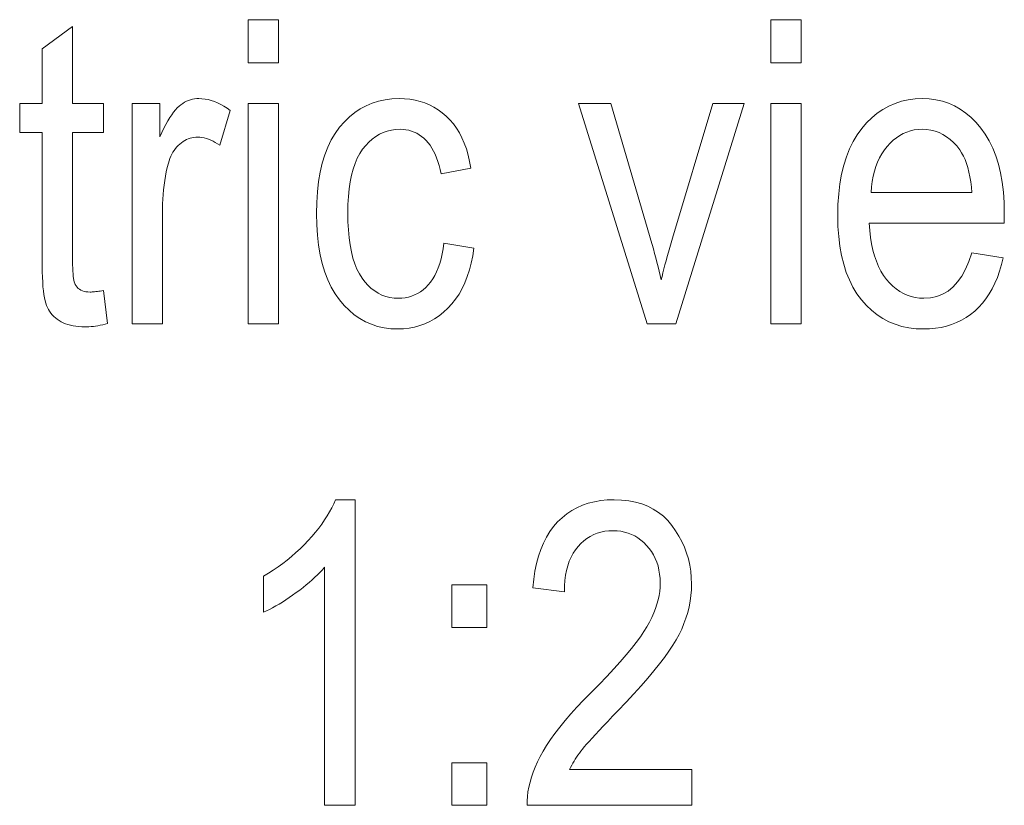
# Model space of a CAD drawing. Extents: x 5 to 415, y 5 to 296.
# Tile 27 of 46: x 393 to 403, y 57 to 65. Entities that reach past the tile are written whole.
import ezdxf

# ---------------------------------------------------------------- set-up
doc = ezdxf.new("R2010")
doc.units = 0

msp = doc.modelspace()

# ---------------------------------------------------------------- linework, layer by layer
at = {"color": 7, "lineweight": 13}
for points in [[(395.124146, 64.519249), (395.124146, 64.942848), (395.424957, 64.942848), (395.424957, 64.519249)], [(400.281036, 64.519249), (400.281036, 64.942848), (400.581848, 64.942848), (400.581848, 64.519249)], [(393.697815, 62.272316), (393.738739, 61.946941), (393.71402, 61.94072), (393.689789, 61.935154), (393.666077, 61.930241), (393.642822, 61.925987), (393.620056, 61.922386), (393.597809, 61.919437), (393.576019, 61.917145), (393.554749, 61.915508), (393.533936, 61.914528), (393.513641, 61.9142), (393.482758, 61.914822), (393.453064, 61.916695), (393.424622, 61.919815), (393.3974, 61.924187), (393.371429, 61.929802), (393.346649, 61.936668), (393.32312, 61.944782), (393.300812, 61.954144), (393.279755, 61.964756), (393.259888, 61.976612), (393.241272, 61.989555), (393.223846, 62.003422), (393.207611, 62.018208), (393.192627, 62.033913), (393.178802, 62.050541), (393.166199, 62.068089), (393.154816, 62.086555), (393.144653, 62.105946), (393.135681, 62.126255), (393.127899, 62.147488), (393.121094, 62.171326), (393.115021, 62.199467), (393.10965, 62.231899), (393.10498, 62.268631), (393.101044, 62.309662), (393.097809, 62.354992), (393.095306, 62.404613), (393.093536, 62.458538), (393.092438, 62.516758), (393.092102, 62.579273), (393.092102, 63.829617), (392.871094, 63.829617), (392.871094, 64.116112), (393.092102, 64.116112), (393.092102, 64.654305), (393.392914, 64.87532), (393.392914, 64.116112), (393.697815, 64.116112), (393.697815, 63.829617), (393.392914, 63.829617), (393.392914, 62.558811), (393.393188, 62.52486), (393.393982, 62.493408), (393.395294, 62.464451), (393.397156, 62.437992), (393.399567, 62.414028), (393.402496, 62.392563), (393.405945, 62.373592), (393.409943, 62.357117), (393.414459, 62.34314), (393.419525, 62.331661), (393.427979, 62.317665), (393.437775, 62.305141), (393.448914, 62.29409), (393.461426, 62.284512), (393.475281, 62.276409), (393.490479, 62.269779), (393.50705, 62.264622), (393.524933, 62.260937), (393.544189, 62.258728), (393.564819, 62.257992), (393.575348, 62.258133), (393.586487, 62.258564), (393.598267, 62.259281), (393.610657, 62.260284), (393.623657, 62.261574), (393.637238, 62.263149), (393.651459, 62.265011), (393.666321, 62.267159), (393.681763, 62.269596)], [(393.980225, 61.942848), (393.980225, 64.116112), (394.25238, 64.116112), (394.25238, 63.78664), (394.273102, 63.830936), (394.293457, 63.872139), (394.313446, 63.910252), (394.333099, 63.945278), (394.352417, 63.977211), (394.371368, 64.006058), (394.389984, 64.031807), (394.408234, 64.054474), (394.426147, 64.074043), (394.443726, 64.09053), (394.461334, 64.104721), (394.47937, 64.117416), (394.497833, 64.128624), (394.516754, 64.138336), (394.536072, 64.146545), (394.555817, 64.153275), (394.576019, 64.158501), (394.596649, 64.162231), (394.617676, 64.164474), (394.63916, 64.165222), (394.669495, 64.164032), (394.699982, 64.160477), (394.73056, 64.154541), (394.761292, 64.146233), (394.792114, 64.135551), (394.82309, 64.12249), (394.854187, 64.107063), (394.885376, 64.089264), (394.916718, 64.069084), (394.948151, 64.046532), (394.845856, 63.704784), (394.823395, 63.719948), (394.801056, 63.733517), (394.77887, 63.745487), (394.756775, 63.755863), (394.734833, 63.764641), (394.712982, 63.771824), (394.691284, 63.777412), (394.669678, 63.781403), (394.648224, 63.783794), (394.626892, 63.784595), (394.607819, 63.78392), (394.58905, 63.781895), (394.570648, 63.778515), (394.552551, 63.773788), (394.53479, 63.767712), (394.517365, 63.760284), (394.500244, 63.751503), (394.483459, 63.741375), (394.46701, 63.729893), (394.450897, 63.717064), (394.435394, 63.703026), (394.420837, 63.687923), (394.407257, 63.671757), (394.394562, 63.654526), (394.382843, 63.63623), (394.37207, 63.616871), (394.362213, 63.596451), (394.353333, 63.574963), (394.345367, 63.55241), (394.338348, 63.528797), (394.327454, 63.486374), (394.317719, 63.44342), (394.309113, 63.399937), (394.301666, 63.355919), (394.29538, 63.311367), (394.290222, 63.266285), (394.286194, 63.220673), (394.283325, 63.174526), (394.281616, 63.12785), (394.281036, 63.080639), (394.281036, 61.942848)], [(395.124146, 61.942848), (395.124146, 64.116112), (395.424957, 64.116112), (395.424957, 61.942848)], [(397.055939, 62.738892), (397.352661, 62.691826), (397.340881, 62.615906), (397.326019, 62.543667), (397.308075, 62.475113), (397.287018, 62.410244), (397.262878, 62.349056), (397.235657, 62.291553), (397.205322, 62.237732), (397.171936, 62.187595), (397.135437, 62.141144), (397.095856, 62.098373), (397.053894, 62.059494), (397.010254, 62.024704), (396.964996, 61.994007), (396.91806, 61.967403), (396.869476, 61.944893), (396.819214, 61.926476), (396.767303, 61.912151), (396.713745, 61.90192), (396.658508, 61.895782), (396.601654, 61.893734), (396.532898, 61.89661), (396.466614, 61.905235), (396.402832, 61.919613), (396.341492, 61.939739), (396.282654, 61.965614), (396.226288, 61.997242), (396.172394, 62.034618), (396.121002, 62.077747), (396.072052, 62.126625), (396.025574, 62.181252), (395.982635, 62.241508), (395.944183, 62.30727), (395.910248, 62.378532), (395.880859, 62.455303), (395.855988, 62.537579), (395.835632, 62.625359), (395.819824, 62.718643), (395.808502, 62.817432), (395.801727, 62.921726), (395.799469, 63.031525), (395.801758, 63.142059), (395.808594, 63.246925), (395.820007, 63.346127), (395.835968, 63.439655), (395.856506, 63.527519), (395.881592, 63.609711), (395.911255, 63.686234), (395.945496, 63.757092), (395.984283, 63.822277), (396.027618, 63.881798), (396.074554, 63.93565), (396.124084, 63.983829), (396.176239, 64.026344), (396.230957, 64.063187), (396.2883, 64.094368), (396.348206, 64.119873), (396.410736, 64.139717), (396.475861, 64.153885), (396.54361, 64.162384), (396.613922, 64.165222), (396.668304, 64.163506), (396.720947, 64.158348), (396.771851, 64.14975), (396.821014, 64.137718), (396.868439, 64.122246), (396.914124, 64.10334), (396.958069, 64.080994), (397.000275, 64.055206), (397.040741, 64.025986), (397.079468, 63.993324), (397.115967, 63.957226), (397.14975, 63.91769), (397.180786, 63.874718), (397.209137, 63.828304), (397.234741, 63.778454), (397.257629, 63.725166), (397.277802, 63.668442), (397.295258, 63.608276), (397.309967, 63.544678), (397.32196, 63.477638), (397.029327, 63.422386), (397.020111, 63.465469), (397.009613, 63.506329), (396.997833, 63.544952), (396.984802, 63.581348), (396.97049, 63.615513), (396.954926, 63.647446), (396.93808, 63.677151), (396.919983, 63.70462), (396.900604, 63.729862), (396.879944, 63.752876), (396.858246, 63.773678), (396.835663, 63.79229), (396.812225, 63.808712), (396.787933, 63.822945), (396.762787, 63.834988), (396.736786, 63.844841), (396.70993, 63.852505), (396.68219, 63.857979), (396.653595, 63.861263), (396.624146, 63.862358), (396.580322, 63.860382), (396.537994, 63.854458), (396.497223, 63.844585), (396.457977, 63.830761), (396.420288, 63.812988), (396.384125, 63.791267), (396.349487, 63.765594), (396.316376, 63.735973), (396.284821, 63.7024), (396.254791, 63.664883), (396.22699, 63.623062), (396.202118, 63.576599), (396.180145, 63.52549), (396.161133, 63.469738), (396.14505, 63.40934), (396.131866, 63.344296), (396.121643, 63.274605), (396.114319, 63.200272), (396.109924, 63.121288), (396.108459, 63.037663), (396.109863, 62.951305), (396.114075, 62.869862), (396.121094, 62.793327), (396.13089, 62.721703), (396.143494, 62.654991), (396.158936, 62.593189), (396.177155, 62.536301), (396.198181, 62.484322), (396.222015, 62.437256), (396.248657, 62.3951), (396.277466, 62.357384), (396.307861, 62.323639), (396.339844, 62.293865), (396.373383, 62.268059), (396.408508, 62.246223), (396.445221, 62.228359), (396.48349, 62.214466), (396.523346, 62.20454), (396.564789, 62.198586), (396.607788, 62.196598), (396.641663, 62.197918), (396.67453, 62.201881), (396.706421, 62.208481), (396.737274, 62.21772), (396.767151, 62.229599), (396.796021, 62.244118), (396.823883, 62.261276), (396.850739, 62.281075), (396.876587, 62.303513), (396.901428, 62.32859), (396.924896, 62.356453), (396.946594, 62.387241), (396.966492, 62.420956), (396.984619, 62.457596), (397.000946, 62.497162), (397.015503, 62.539658), (397.02829, 62.585075), (397.039276, 62.633423), (397.048492, 62.684692)], [(399.061401, 61.942848), (398.384033, 64.116112), (398.703278, 64.116112), (399.085968, 62.81461), (399.098877, 62.770447), (399.111481, 62.726368), (399.123779, 62.682369), (399.135712, 62.638454), (399.147339, 62.594624), (399.15863, 62.550869), (399.169617, 62.507198), (399.180237, 62.463612), (399.190552, 62.420105), (399.200562, 62.376682), (399.208649, 62.411758), (399.217407, 62.448223), (399.226837, 62.48608), (399.236908, 62.52533), (399.24762, 62.565971), (399.259003, 62.608006), (399.271027, 62.651428), (399.283722, 62.696247), (399.297058, 62.742451), (399.311066, 62.790051), (399.708069, 64.116112), (400.019104, 64.116112), (399.343811, 61.942848)], [(400.281036, 61.942848), (400.281036, 64.116112), (400.581848, 64.116112), (400.581848, 61.942848)], [(402.263977, 62.642712), (402.575043, 62.595646), (402.558228, 62.527775), (402.53891, 62.463326), (402.517059, 62.40229), (402.492706, 62.344677), (402.46582, 62.290478), (402.436401, 62.239697), (402.40451, 62.192333), (402.370087, 62.148388), (402.33313, 62.107857), (402.293671, 62.070747), (402.251953, 62.037113), (402.208313, 62.007023), (402.16275, 61.980473), (402.115204, 61.957458), (402.065735, 61.937988), (402.014343, 61.922058), (401.960968, 61.909668), (401.90567, 61.900814), (401.848419, 61.895504), (401.789215, 61.893734), (401.714966, 61.89661), (401.643555, 61.905235), (401.575073, 61.919613), (401.50946, 61.939739), (401.446716, 61.965614), (401.386871, 61.997242), (401.329895, 62.034618), (401.275818, 62.077747), (401.22464, 62.126625), (401.176331, 62.181252), (401.131805, 62.241302), (401.09198, 62.30645), (401.056824, 62.376694), (401.026367, 62.45203), (401.00061, 62.532463), (400.979523, 62.617992), (400.963104, 62.708614), (400.951385, 62.804337), (400.944366, 62.905151), (400.942017, 63.011063), (400.944397, 63.120941), (400.951477, 63.225483), (400.963287, 63.32468), (400.979858, 63.418537), (401.001099, 63.507053), (401.0271, 63.590229), (401.057831, 63.668064), (401.093292, 63.740555), (401.133484, 63.807709), (401.178375, 63.869518), (401.226898, 63.925701), (401.277954, 63.975971), (401.331512, 64.020325), (401.387604, 64.058769), (401.446198, 64.091293), (401.507324, 64.117912), (401.570953, 64.138611), (401.637085, 64.153397), (401.70578, 64.162262), (401.776947, 64.165222), (401.844971, 64.162315), (401.910706, 64.153595), (401.974152, 64.139069), (402.035278, 64.118729), (402.094147, 64.092575), (402.150696, 64.060608), (402.204956, 64.022835), (402.256958, 63.979248), (402.306641, 63.929848), (402.354034, 63.874634), (402.39798, 63.813919), (402.437286, 63.748005), (402.471954, 63.676891), (402.502014, 63.600582), (402.527466, 63.519077), (402.548279, 63.432369), (402.564453, 63.340469), (402.576019, 63.243366), (402.582947, 63.141068), (402.585266, 63.033569), (402.583221, 62.935345), (401.253082, 62.935345), (401.258087, 62.863884), (401.265747, 62.796028), (401.276093, 62.73177), (401.289093, 62.671116), (401.304749, 62.614063), (401.323059, 62.560612), (401.344025, 62.510761), (401.367676, 62.464512), (401.393982, 62.421867), (401.422913, 62.38282), (401.453857, 62.347439), (401.486115, 62.315781), (401.519684, 62.287849), (401.554565, 62.263641), (401.590729, 62.243156), (401.628235, 62.226395), (401.667023, 62.21336), (401.707123, 62.204048), (401.748535, 62.198463), (401.79126, 62.196598), (401.857147, 62.201061), (401.918884, 62.214443), (401.976501, 62.236752), (402.029968, 62.267979), (402.079315, 62.308128), (402.124512, 62.357201), (402.165588, 62.415195), (402.202515, 62.482113), (402.235321, 62.557949)], [(401.271484, 63.238209), (402.266022, 63.238209), (402.261139, 63.293259), (402.254669, 63.34544), (402.246582, 63.394756), (402.236908, 63.441212), (402.225616, 63.484798), (402.212738, 63.52552), (402.198273, 63.563381), (402.18222, 63.598373), (402.164551, 63.630501), (402.145294, 63.659763), (402.115448, 63.698257), (402.083984, 63.732697), (402.050934, 63.763088), (402.016296, 63.789425), (401.980042, 63.81171), (401.9422, 63.829941), (401.902771, 63.844124), (401.861755, 63.854252), (401.819122, 63.860332), (401.774902, 63.862358), (401.734985, 63.860668), (401.696228, 63.855606), (401.658691, 63.847164), (401.622314, 63.835346), (401.587158, 63.820148), (401.553162, 63.801579), (401.520355, 63.779633), (401.488739, 63.754307), (401.458313, 63.725609), (401.429077, 63.693531), (401.401703, 63.658588), (401.376923, 63.621292), (401.354706, 63.581642), (401.335083, 63.539642), (401.318054, 63.495285), (401.303589, 63.448578), (401.291687, 63.399517), (401.282379, 63.348099), (401.275635, 63.294331)], [(396.182129, 57.197281), (395.879272, 57.197281), (395.879272, 59.544483), (395.857666, 59.519875), (395.834656, 59.495167), (395.810211, 59.470352), (395.784302, 59.445438), (395.756989, 59.420422), (395.728241, 59.395302), (395.698059, 59.370079), (395.666443, 59.344757), (395.633392, 59.319332), (395.598907, 59.2938), (395.563995, 59.268845), (395.529663, 59.24514), (395.495911, 59.222679), (395.462708, 59.201469), (395.430084, 59.181507), (395.398041, 59.162792), (395.366577, 59.145325), (395.335663, 59.129108), (395.305328, 59.11414), (395.275574, 59.100418), (395.275574, 59.45649), (395.324921, 59.485771), (395.373108, 59.516327), (395.420135, 59.548149), (395.465973, 59.581238), (395.510651, 59.615597), (395.554169, 59.651222), (395.596527, 59.688118), (395.637726, 59.726284), (395.677734, 59.76572), (395.716583, 59.806419), (395.753723, 59.847656), (395.788574, 59.888687), (395.821167, 59.929512), (395.851471, 59.970131), (395.879517, 60.010548), (395.905304, 60.050758), (395.928802, 60.090767), (395.950043, 60.130569), (395.968994, 60.170166), (395.985687, 60.20956), (396.182129, 60.20956)], [(399.503418, 57.551304), (399.503418, 57.197281), (397.876526, 57.197281), (397.87674, 57.240768), (397.879761, 57.285275), (397.885651, 57.330807), (397.894379, 57.377361), (397.905945, 57.424942), (397.92038, 57.473541), (397.937622, 57.523167), (397.957733, 57.573814), (397.980682, 57.625488), (398.0065, 57.678181), (398.03595, 57.732349), (398.069977, 57.788441), (398.10849, 57.846455), (398.15152, 57.906395), (398.199097, 57.968258), (398.25119, 58.032043), (398.3078, 58.097752), (398.368958, 58.165386), (398.434601, 58.23494), (398.504791, 58.306423), (398.586578, 58.388821), (398.662506, 58.467392), (398.732605, 58.542133), (398.796844, 58.613052), (398.855225, 58.680141), (398.907745, 58.743408), (398.954437, 58.802845), (398.99527, 58.858456), (399.030243, 58.910236), (399.059357, 58.958195), (399.084229, 59.003922), (399.106506, 59.049015), (399.12616, 59.093472), (399.143158, 59.137295), (399.157593, 59.180485), (399.169373, 59.223038), (399.178528, 59.264957), (399.185089, 59.306244), (399.188995, 59.346893), (399.190308, 59.386913), (399.188965, 59.431904), (399.184967, 59.475193), (399.178253, 59.516785), (399.168884, 59.556679), (399.156799, 59.594875), (399.142059, 59.631374), (399.124634, 59.666172), (399.104523, 59.699272), (399.081757, 59.730675), (399.056274, 59.760376), (399.028839, 59.787788), (399.000183, 59.812313), (398.970245, 59.833954), (398.939056, 59.852711), (398.906647, 59.86858), (398.872955, 59.881565), (398.838043, 59.891663), (398.80188, 59.898876), (398.764465, 59.903206), (398.7258, 59.904648), (398.684387, 59.903091), (398.644501, 59.898426), (398.60614, 59.890652), (398.569275, 59.879765), (398.533936, 59.865768), (398.500122, 59.84866), (398.467804, 59.828442), (398.437012, 59.805111), (398.407715, 59.778671), (398.379944, 59.749123), (398.354279, 59.716667), (398.331329, 59.681511), (398.311066, 59.64365), (398.293518, 59.603092), (398.278656, 59.559834), (398.26651, 59.51387), (398.25705, 59.465206), (398.250305, 59.413841), (398.246246, 59.359779), (398.244904, 59.303009), (397.933838, 59.341892), (397.942169, 59.426109), (397.954102, 59.506054), (397.969604, 59.581718), (397.988678, 59.653107), (398.011353, 59.720219), (398.037598, 59.783051), (398.067413, 59.84161), (398.10083, 59.895889), (398.137817, 59.945892), (398.178375, 59.991619), (398.222076, 60.033028), (398.268463, 60.070076), (398.317535, 60.102768), (398.369263, 60.1311), (398.423706, 60.155075), (398.480804, 60.17469), (398.540588, 60.189945), (398.603058, 60.20084), (398.668182, 60.207378), (398.736023, 60.20956), (398.809509, 60.20702), (398.879303, 60.199409), (398.945465, 60.186722), (399.007935, 60.168961), (399.066772, 60.146122), (399.121918, 60.11821), (399.173431, 60.08522), (399.221252, 60.047157), (399.265442, 60.004021), (399.305939, 59.955807), (399.342682, 59.904362), (399.375549, 59.851524), (399.404572, 59.797295), (399.429718, 59.741673), (399.450989, 59.684662), (399.468384, 59.626259), (399.481934, 59.566463), (399.491577, 59.505276), (399.497375, 59.442696), (399.499329, 59.378727), (399.497803, 59.321663), (399.493256, 59.265072), (399.485687, 59.20895), (399.475098, 59.153297), (399.461456, 59.098118), (399.444824, 59.043407), (399.42511, 58.989166), (399.402405, 58.935398), (399.376648, 58.882099), (399.3479, 58.829273), (399.31488, 58.774929), (399.276428, 58.717091), (399.232544, 58.65575), (399.183197, 58.590908), (399.128418, 58.522572), (399.068176, 58.450733), (399.002533, 58.375393), (398.931396, 58.296558), (398.854858, 58.214222), (398.772858, 58.128387), (398.720734, 58.074894), (398.672455, 58.024921), (398.627991, 57.978466), (398.587372, 57.935535), (398.550568, 57.896122), (398.517578, 57.860229), (398.488434, 57.827854), (398.463104, 57.799), (398.44162, 57.773666), (398.42395, 57.75185), (398.408478, 57.731796), (398.393616, 57.711742), (398.379333, 57.691689), (398.365662, 57.671635), (398.35257, 57.651577), (398.340088, 57.631523), (398.328186, 57.611469), (398.316895, 57.591415), (398.306183, 57.571362), (398.296051, 57.551304)], [(397.135742, 58.951031), (397.135742, 59.370541), (397.479553, 59.370541), (397.479553, 58.951031)], [(397.135742, 57.197281), (397.135742, 57.616791), (397.479553, 57.616791), (397.479553, 57.197281)]]:
    msp.add_lwpolyline(points, close=True, dxfattribs=at)

doc.saveas('drawing.dxf')
